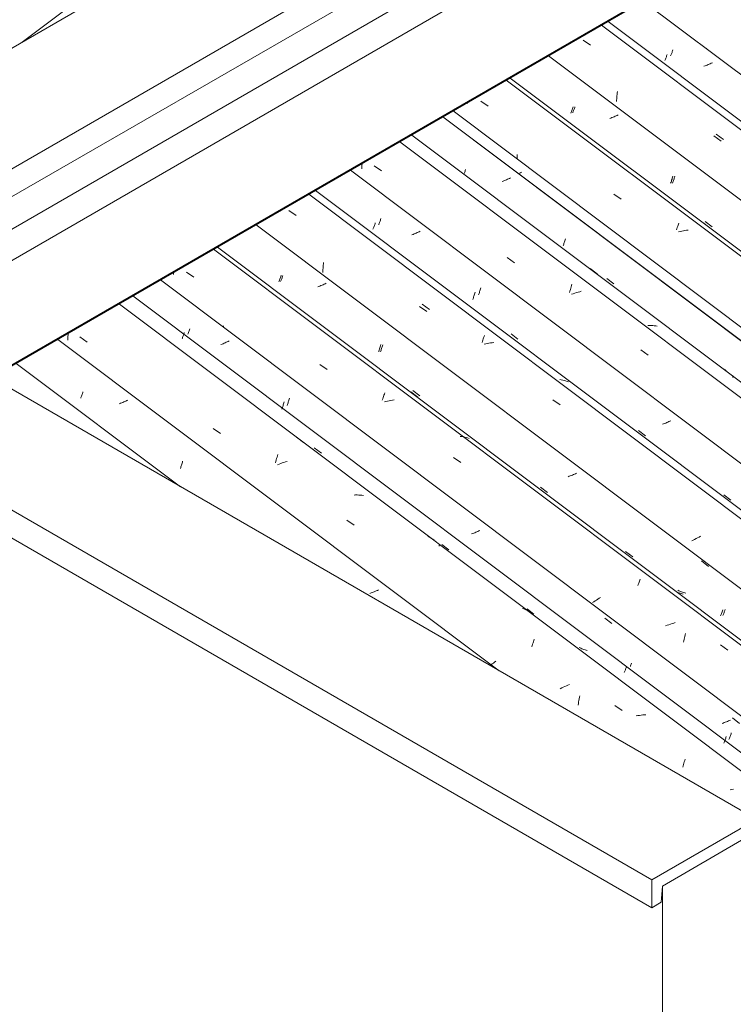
# Model space of a CAD drawing. Header units: metres. Extents: x 6.5 to 21.8, y 0.6 to 11.2.
# Tile 21 of 113: x 10.7 to 11.7, y 6.6 to 7.9. Entities that reach past the tile are written whole.
import ezdxf

# ---------------------------------------------------------------- set-up
doc = ezdxf.new("R2010")
doc.units = ezdxf.units.M
for name, color, linetype, lineweight in [('A-GLAZ-CWMG', 7, 'Continuous', 5), ('A-ROOF', 7, 'Continuous', 5), ('A-ROOF-OTLN', 7, 'Continuous', 5), ('I-WALL', 7, 'Continuous', 5)]:
    doc.layers.add(name, color=color, linetype=linetype, lineweight=lineweight)

# ---------------------------------------------------------------- blocks, each defined once
blk = doc.blocks.new('FP_11-ISO_02')
at = {"layer": 'A-GLAZ-CWMG'}
blk.add_line((11.7163, 8.6212), (10.7368, 7.886), dxfattribs=at)
blk = doc.blocks.new('Rectangular Mullion - Telha Fibrocimento - Ondulada-1909083-ISO_02')
at = {"layer": 'A-GLAZ-CWMG'}
blk.add_blockref('FP_11-ISO_02', (0, 0), dxfattribs=at)
blk = doc.blocks.new('FP_256-ISO_02')
at = {"layer": 'A-GLAZ-CWMG'}
blk.add_line((10.9456, 7.2998), (10.7289, 7.4624), dxfattribs=at)
blk = doc.blocks.new('FP_257-ISO_02')
at = {"layer": 'A-GLAZ-CWMG', "color": 9, "true_color": 0xc0c0c0}
for p, q in [((10.814, 7.4165), (10.8144, 7.4174)), ((10.8144, 7.4174), (10.8148, 7.4184)), ((10.8148, 7.4184), (10.8151, 7.4194)), ((10.8151, 7.4194), (10.8155, 7.4204)), ((10.8155, 7.4204), (10.8159, 7.4215)), ((10.8159, 7.4215), (10.8163, 7.4226)), ((10.8163, 7.4226), (10.8167, 7.4237)), ((10.8167, 7.4237), (10.817, 7.4248)), ((10.8723, 7.4121), (10.8709, 7.4116)), ((10.8736, 7.4127), (10.8723, 7.4121)), ((10.8749, 7.4134), (10.8736, 7.4127)), ((10.8762, 7.414), (10.8749, 7.4134)), ((10.8667, 7.4098), (10.8653, 7.4093)), ((10.8682, 7.4104), (10.8667, 7.4098)), ((10.8695, 7.411), (10.8682, 7.4104)), ((10.8709, 7.4116), (10.8695, 7.411)), ((10.9455, 7.3239), (10.9459, 7.325)), ((10.9459, 7.325), (10.9463, 7.3261)), ((10.9463, 7.3261), (10.9467, 7.3272)), ((10.9467, 7.3272), (10.9471, 7.3284)), ((10.9471, 7.3284), (10.9474, 7.3296)), ((10.9474, 7.3296), (10.9478, 7.3308)), ((10.9478, 7.3308), (10.9482, 7.332)), ((10.9482, 7.332), (10.9485, 7.3333)), ((11.197, 7.1597), (11.1956, 7.1592)), ((11.1985, 7.1603), (11.197, 7.1597)), ((11.1999, 7.1608), (11.1985, 7.1603)), ((11.2013, 7.1614), (11.1999, 7.1608)), ((11.2027, 7.162), (11.2013, 7.1614)), ((11.204, 7.1626), (11.2027, 7.162)), ((11.2054, 7.1632), (11.204, 7.1626)), ((11.2067, 7.1638), (11.2054, 7.1632))]:
    blk.add_line(p, q, dxfattribs=at)
blk = doc.blocks.new('FP_258-ISO_02')
at = {"layer": 'A-GLAZ-CWMG'}
blk.add_line((12.2783, 6.4797), (10.865, 7.5405), dxfattribs=at)
at = {"layer": 'A-GLAZ-CWMG', "color": 9, "true_color": 0xc0c0c0}
for p, q in [((10.797, 7.4932), (10.7971, 7.4954)), ((10.7971, 7.4954), (10.7972, 7.4977)), ((10.7972, 7.4977), (10.7973, 7.4999)), ((10.7973, 7.4999), (10.7975, 7.502)), ((10.813, 7.4972), (10.8226, 7.4906)), ((10.9888, 7.3766), (10.9985, 7.37)), ((11.0985, 7.3652), (11.1081, 7.3581)), ((11.0715, 7.3332), (11.072, 7.3351)), ((11.072, 7.3351), (11.0725, 7.3369)), ((11.0725, 7.3369), (11.073, 7.3387)), ((11.073, 7.3387), (11.0735, 7.3405)), ((11.0735, 7.3405), (11.074, 7.3423)), ((11.071, 7.3313), (11.0715, 7.3332)), ((11.0758, 7.3296), (11.0737, 7.3288)), ((11.0779, 7.3304), (11.0758, 7.3296)), ((11.08, 7.3311), (11.0779, 7.3304)), ((11.0822, 7.3318), (11.08, 7.3311)), ((11.0843, 7.3325), (11.0822, 7.3318)), ((11.0864, 7.3331), (11.0843, 7.3325)), ((11.1767, 7.2889), (11.1746, 7.2888)), ((11.1788, 7.2889), (11.1767, 7.2889)), ((11.1808, 7.2888), (11.1788, 7.2889)), ((11.1829, 7.2887), (11.1808, 7.2888)), ((11.1849, 7.2886), (11.1829, 7.2887)), ((11.1869, 7.2884), (11.1849, 7.2886)), ((11.1651, 7.2555), (11.1748, 7.2489)), ((11.2737, 7.2334), (11.2721, 7.2343)), ((11.2754, 7.2325), (11.2737, 7.2334)), ((11.277, 7.2315), (11.2754, 7.2325)), ((11.2786, 7.2305), (11.277, 7.2315)), ((11.2801, 7.2294), (11.2786, 7.2305)), ((11.2867, 7.2213), (11.2869, 7.2218)), ((11.2869, 7.2218), (11.2871, 7.2223)), ((11.2871, 7.2223), (11.2872, 7.2227)), ((11.2872, 7.2227), (11.2873, 7.223)), ((11.2873, 7.223), (11.2874, 7.2234)), ((11.2874, 7.2234), (11.2874, 7.2236)), ((11.3987, 7.1386), (11.397, 7.1394)), ((11.4005, 7.1378), (11.3987, 7.1386)), ((11.4022, 7.137), (11.4005, 7.1378)), ((11.4038, 7.1361), (11.4022, 7.137)), ((11.4054, 7.1351), (11.4038, 7.1361)), ((11.407, 7.1341), (11.4054, 7.1351)), ((11.4091, 7.0888), (11.4096, 7.0905)), ((11.4096, 7.0905), (11.4101, 7.0922)), ((11.4101, 7.0922), (11.4107, 7.0939)), ((11.4107, 7.0939), (11.4112, 7.0955)), ((11.4112, 7.0955), (11.4117, 7.0971)), ((11.4117, 7.0971), (11.4123, 7.0987)), ((11.3568, 7.0661), (11.3552, 7.0649)), ((11.3584, 7.0673), (11.3568, 7.0661)), ((11.3601, 7.0685), (11.3584, 7.0673)), ((11.3618, 7.0697), (11.3601, 7.0685)), ((11.4526, 7.0364), (11.4506, 7.0354)), ((11.4547, 7.0373), (11.4526, 7.0364)), ((11.4567, 7.0382), (11.4547, 7.0373)), ((11.4588, 7.039), (11.4567, 7.0382)), ((11.4486, 7.0345), (11.4466, 7.0335)), ((11.4506, 7.0354), (11.4486, 7.0345)), ((11.4721, 7.0222), (11.4725, 7.0242)), ((11.4702, 7.0118), (11.4705, 7.0139)), ((11.4705, 7.0139), (11.4709, 7.016)), ((11.4709, 7.016), (11.4713, 7.0181)), ((11.4713, 7.0181), (11.4717, 7.0202)), ((11.4717, 7.0202), (11.4721, 7.0222)), ((11.5186, 7.0114), (11.5283, 7.0046)), ((11.549, 6.9981), (11.5469, 6.9977)), ((11.5512, 6.9984), (11.549, 6.9981)), ((11.5533, 6.9987), (11.5512, 6.9984)), ((11.5554, 6.9989), (11.5533, 6.9987)), ((11.5576, 6.9991), (11.5554, 6.9989)), ((11.5597, 6.9992), (11.5576, 6.9991)), ((11.6083, 6.9299), (11.6088, 6.9318)), ((11.6088, 6.9318), (11.6093, 6.9336)), ((11.6093, 6.9336), (11.6098, 6.9355)), ((11.6098, 6.9355), (11.6103, 6.9372)), ((11.6103, 6.9372), (11.6108, 6.939)), ((11.6108, 6.939), (11.6114, 6.9407)), ((11.6731, 6.9007), (11.6709, 6.9002)), ((11.6752, 6.9011), (11.6731, 6.9007))]:
    blk.add_line(p, q, dxfattribs=at)
blk = doc.blocks.new('FP_259-ISO_02')
at = {"layer": 'A-GLAZ-CWMG', "color": 9, "true_color": 0xc0c0c0}
for p, q in [((10.9503, 7.5019), (10.9507, 7.503)), ((10.9477, 7.4948), (10.9481, 7.4957)), ((10.9481, 7.4957), (10.9485, 7.4967)), ((10.9485, 7.4967), (10.9488, 7.4977)), ((10.9488, 7.4977), (10.9492, 7.4987)), ((10.9492, 7.4987), (10.9496, 7.4997)), ((10.9496, 7.4997), (10.95, 7.5008)), ((10.95, 7.5008), (10.9503, 7.5019)), ((11.006, 7.4902), (11.0047, 7.4896)), ((11.0074, 7.4908), (11.006, 7.4902)), ((11.0087, 7.4914), (11.0074, 7.4908)), ((11.01, 7.492), (11.0087, 7.4914)), ((11.0005, 7.4879), (10.9991, 7.4873)), ((11.0019, 7.4884), (11.0005, 7.4879)), ((11.0033, 7.489), (11.0019, 7.4884)), ((11.0047, 7.4896), (11.0033, 7.489)), ((11.0793, 7.4022), (11.0797, 7.4033)), ((11.0797, 7.4033), (11.0801, 7.4044)), ((11.0801, 7.4044), (11.0805, 7.4055)), ((11.0805, 7.4055), (11.0809, 7.4066)), ((11.0809, 7.4066), (11.0812, 7.4078)), ((11.0812, 7.4078), (11.0816, 7.409)), ((11.0816, 7.409), (11.082, 7.4102)), ((11.082, 7.4102), (11.0823, 7.4115)), ((11.1222, 7.3512), (11.1315, 7.3442)), ((11.331, 7.2381), (11.3296, 7.2375)), ((11.3325, 7.2386), (11.331, 7.2381)), ((11.3339, 7.2392), (11.3325, 7.2386)), ((11.3353, 7.2397), (11.3339, 7.2392)), ((11.3366, 7.2403), (11.3353, 7.2397)), ((11.338, 7.2409), (11.3366, 7.2403)), ((11.3393, 7.2415), (11.338, 7.2409)), ((11.3407, 7.2421), (11.3393, 7.2415)), ((11.2905, 7.2237), (11.2997, 7.2167)), ((11.4028, 7.139), (11.412, 7.132)), ((11.5056, 7.1267), (11.5148, 7.1195)), ((11.4727, 7.0874), (11.4715, 7.088)), ((11.474, 7.0868), (11.4727, 7.0874)), ((11.4753, 7.0862), (11.474, 7.0868)), ((11.4766, 7.0857), (11.4753, 7.0862)), ((11.4779, 7.0853), (11.4766, 7.0857)), ((11.4793, 7.0848), (11.4779, 7.0853)), ((11.4807, 7.0844), (11.4793, 7.0848)), ((11.482, 7.084), (11.4807, 7.0844)), ((11.5336, 7.0613), (11.534, 7.0624)), ((11.5311, 7.0548), (11.5314, 7.0556)), ((11.5314, 7.0556), (11.5318, 7.0565)), ((11.5318, 7.0565), (11.5321, 7.0574)), ((11.5321, 7.0574), (11.5325, 7.0583)), ((11.5325, 7.0583), (11.5329, 7.0593)), ((11.5329, 7.0593), (11.5332, 7.0603)), ((11.5332, 7.0603), (11.5336, 7.0613)), ((11.6616, 6.9883), (11.6601, 6.9878)), ((11.663, 6.9888), (11.6616, 6.9883)), ((11.6644, 6.9893), (11.663, 6.9888)), ((11.6658, 6.9899), (11.6644, 6.9893)), ((11.6672, 6.9904), (11.6658, 6.9899)), ((11.6686, 6.991), (11.6672, 6.9904)), ((11.67, 6.9916), (11.6686, 6.991)), ((11.6713, 6.9922), (11.67, 6.9916)), ((11.6739, 6.995), (11.6831, 6.9878)), ((11.6626, 6.9618), (11.663, 6.9628)), ((11.663, 6.9628), (11.6634, 6.9638)), ((11.6634, 6.9638), (11.6637, 6.9649)), ((11.6637, 6.9649), (11.6641, 6.966)), ((11.6641, 6.966), (11.6645, 6.9671)), ((11.6645, 6.9671), (11.6649, 6.9683)), ((11.6649, 6.9683), (11.6652, 6.9694)), ((11.6652, 6.9694), (11.6656, 6.9706))]:
    blk.add_line(p, q, dxfattribs=at)
blk = doc.blocks.new('FP_260-ISO_02')
at = {"layer": 'A-GLAZ-CWMG'}
blk.add_line((12.4088, 6.5541), (10.9944, 7.6157), dxfattribs=at)
at = {"layer": 'A-GLAZ-CWMG', "color": 9, "true_color": 0xc0c0c0}
for p, q in [((10.9363, 7.5795), (10.9366, 7.5816)), ((10.9366, 7.5816), (10.9367, 7.5824)), ((10.9534, 7.5828), (10.9631, 7.5761)), ((11.0022, 7.5099), (11.0022, 7.512)), ((11.1294, 7.4609), (11.1391, 7.4542)), ((11.2119, 7.414), (11.2125, 7.4157)), ((11.2125, 7.4157), (11.213, 7.4173)), ((11.213, 7.4173), (11.2135, 7.4189)), ((11.2135, 7.4189), (11.2141, 7.4205)), ((11.2141, 7.4205), (11.2146, 7.422)), ((11.2146, 7.422), (11.2151, 7.4234)), ((11.2167, 7.4121), (11.2146, 7.4116)), ((11.2189, 7.4126), (11.2167, 7.4121)), ((11.2211, 7.4131), (11.2189, 7.4126)), ((11.2232, 7.4135), (11.2211, 7.4131)), ((11.2254, 7.4139), (11.2232, 7.4135)), ((11.2275, 7.4142), (11.2254, 7.4139)), ((11.3168, 7.3659), (11.3148, 7.3662)), ((11.3188, 7.3655), (11.3168, 7.3659)), ((11.3207, 7.3651), (11.3188, 7.3655)), ((11.3226, 7.3646), (11.3207, 7.3651)), ((11.3245, 7.3641), (11.3226, 7.3646)), ((11.3264, 7.3635), (11.3245, 7.3641)), ((11.3056, 7.3384), (11.3153, 7.3317)), ((11.4243, 7.2935), (11.4243, 7.2936)), ((11.5491, 7.1695), (11.5496, 7.171)), ((11.5496, 7.171), (11.5502, 7.1725)), ((11.5502, 7.1725), (11.5507, 7.1739)), ((11.5507, 7.1739), (11.5512, 7.1752)), ((11.5512, 7.1752), (11.5517, 7.1766)), ((11.5517, 7.1766), (11.5522, 7.1778)), ((11.4979, 7.1527), (11.4961, 7.1516)), ((11.4997, 7.1538), (11.4979, 7.1527)), ((11.491, 7.1482), (11.4893, 7.147)), ((11.4926, 7.1493), (11.491, 7.1482)), ((11.4944, 7.1504), (11.4926, 7.1493)), ((11.4961, 7.1516), (11.4944, 7.1504)), ((11.5878, 7.1171), (11.5857, 7.1163)), ((11.5899, 7.1179), (11.5878, 7.1171)), ((11.592, 7.1187), (11.5899, 7.1179)), ((11.5941, 7.1194), (11.592, 7.1187)), ((11.5963, 7.1201), (11.5941, 7.1194)), ((11.5984, 7.1208), (11.5963, 7.1201)), ((11.61, 7.0987), (11.6105, 7.1006)), ((11.6105, 7.1006), (11.611, 7.1025)), ((11.611, 7.1025), (11.6115, 7.1044)), ((11.6115, 7.1044), (11.612, 7.1063)), ((11.6091, 7.0947), (11.6095, 7.0967)), ((11.6095, 7.0967), (11.61, 7.0987)), ((11.6582, 7.0913), (11.6679, 7.0845))]:
    blk.add_line(p, q, dxfattribs=at)
blk = doc.blocks.new('FP_261-ISO_02')
at = {"layer": 'A-GLAZ-CWMG', "color": 9, "true_color": 0xc0c0c0}
for p, q in [((11.0778, 7.5702), (11.0781, 7.5711)), ((11.0781, 7.5711), (11.0785, 7.572)), ((11.0785, 7.572), (11.0789, 7.573)), ((11.0789, 7.573), (11.0792, 7.574)), ((11.0792, 7.574), (11.0796, 7.5751)), ((11.0796, 7.5751), (11.08, 7.5761)), ((11.08, 7.5761), (11.0804, 7.5772)), ((11.0804, 7.5772), (11.0807, 7.5783)), ((11.2094, 7.4776), (11.2098, 7.4787)), ((11.2098, 7.4787), (11.2102, 7.4798)), ((11.2102, 7.4798), (11.2105, 7.4809)), ((11.2105, 7.4809), (11.2109, 7.482)), ((11.2109, 7.482), (11.2113, 7.4832)), ((11.2113, 7.4832), (11.2117, 7.4844)), ((11.2117, 7.4844), (11.212, 7.4856)), ((11.212, 7.4856), (11.2124, 7.4869)), ((11.2523, 7.4265), (11.2616, 7.4195)), ((11.4206, 7.299), (11.4298, 7.292)), ((11.5329, 7.2143), (11.5422, 7.2073)), ((11.6029, 7.1627), (11.6016, 7.1633)), ((11.6042, 7.1621), (11.6029, 7.1627)), ((11.6055, 7.1616), (11.6042, 7.1621)), ((11.6068, 7.1611), (11.6055, 7.1616)), ((11.6081, 7.1606), (11.6068, 7.1611)), ((11.6094, 7.1602), (11.6081, 7.1606)), ((11.6108, 7.1598), (11.6094, 7.1602)), ((11.6122, 7.1594), (11.6108, 7.1598)), ((11.6613, 7.1302), (11.6616, 7.131)), ((11.6616, 7.131), (11.662, 7.1319)), ((11.662, 7.1319), (11.6623, 7.1328)), ((11.6623, 7.1328), (11.6627, 7.1338)), ((11.6627, 7.1338), (11.663, 7.1347)), ((11.663, 7.1347), (11.6634, 7.1357)), ((11.6634, 7.1357), (11.6638, 7.1368)), ((11.6638, 7.1368), (11.6642, 7.1379))]:
    blk.add_line(p, q, dxfattribs=at)
blk = doc.blocks.new('FP_262-ISO_02')
at = {"layer": 'A-GLAZ-CWMG'}
blk.add_line((12.5383, 6.6287), (11.1238, 7.6904), dxfattribs=at)
at = {"layer": 'A-GLAZ-CWMG', "color": 9, "true_color": 0xc0c0c0}
for p, q in [((11.2609, 7.5374), (11.2706, 7.5306)), ((11.3435, 7.49), (11.344, 7.4917)), ((11.344, 7.4917), (11.3445, 7.4932)), ((11.3445, 7.4932), (11.3451, 7.4948)), ((11.3451, 7.4948), (11.3456, 7.4963)), ((11.3456, 7.4963), (11.3462, 7.4977)), ((11.3462, 7.4977), (11.3467, 7.4991)), ((11.3483, 7.4881), (11.3461, 7.4876)), ((11.3504, 7.4886), (11.3483, 7.4881)), ((11.3526, 7.489), (11.3504, 7.4886)), ((11.3547, 7.4893), (11.3526, 7.489)), ((11.3569, 7.4897), (11.3547, 7.4893)), ((11.359, 7.4899), (11.3569, 7.4897)), ((11.448, 7.4407), (11.4461, 7.441)), ((11.45, 7.4402), (11.448, 7.4407)), ((11.4519, 7.4397), (11.45, 7.4402)), ((11.4537, 7.4392), (11.4519, 7.4397)), ((11.4556, 7.4386), (11.4537, 7.4392)), ((11.4574, 7.4379), (11.4556, 7.4386)), ((11.437, 7.4145), (11.4467, 7.4078))]:
    blk.add_line(p, q, dxfattribs=at)
blk = doc.blocks.new('FP_263-ISO_02')
at = {"layer": 'A-GLAZ-CWMG', "color": 9, "true_color": 0xc0c0c0}
for p, q in [((11.2071, 7.6451), (11.2075, 7.646)), ((11.2075, 7.646), (11.2079, 7.647)), ((11.2079, 7.647), (11.2082, 7.648)), ((11.2082, 7.648), (11.2086, 7.649)), ((11.2086, 7.649), (11.209, 7.65)), ((11.209, 7.65), (11.2094, 7.6511)), ((11.2094, 7.6511), (11.2097, 7.6522)), ((11.2097, 7.6522), (11.2101, 7.6533)), ((11.3396, 7.5547), (11.3399, 7.5558)), ((11.3399, 7.5558), (11.3403, 7.557)), ((11.3403, 7.557), (11.3407, 7.5582)), ((11.3407, 7.5582), (11.3411, 7.5594)), ((11.3411, 7.5594), (11.3414, 7.5606)), ((11.3414, 7.5606), (11.3418, 7.5619)), ((11.3388, 7.5526), (11.3392, 7.5536)), ((11.3392, 7.5536), (11.3396, 7.5547)), ((11.3817, 7.5015), (11.3909, 7.4944)), ((11.55, 7.3739), (11.5592, 7.3669)), ((11.6623, 7.2891), (11.6716, 7.2821))]:
    blk.add_line(p, q, dxfattribs=at)
blk = doc.blocks.new('FP_264-ISO_02')
at = {"layer": 'A-GLAZ-CWMG'}
blk.add_line((12.6508, 6.6919), (11.2349, 7.7546), dxfattribs=at)
blk = doc.blocks.new('FP_265-ISO_02')
at = {"layer": 'A-GLAZ-CWMG', "color": 9, "true_color": 0xc0c0c0}
for p, q in [((11.3196, 7.7119), (11.3198, 7.7126)), ((11.3198, 7.7126), (11.3202, 7.7136)), ((11.3202, 7.7136), (11.3206, 7.7146)), ((11.3206, 7.7146), (11.321, 7.7157)), ((11.321, 7.7157), (11.3213, 7.7168)), ((11.3213, 7.7168), (11.3217, 7.7179)), ((11.3715, 7.7028), (11.3701, 7.7023)), ((11.3729, 7.7034), (11.3715, 7.7028)), ((11.3743, 7.7039), (11.3729, 7.7034)), ((11.3757, 7.7045), (11.3743, 7.7039)), ((11.3771, 7.7051), (11.3757, 7.7045)), ((11.3784, 7.7057), (11.3771, 7.7051)), ((11.3798, 7.7063), (11.3784, 7.7057)), ((11.3811, 7.7069), (11.3798, 7.7063)), ((11.4512, 7.6194), (11.4515, 7.6205)), ((11.4515, 7.6205), (11.4519, 7.6216)), ((11.4519, 7.6216), (11.4523, 7.6228)), ((11.4523, 7.6228), (11.4527, 7.624)), ((11.4527, 7.624), (11.453, 7.6253)), ((11.453, 7.6253), (11.4534, 7.6265)), ((11.4504, 7.6172), (11.4508, 7.6183)), ((11.4508, 7.6183), (11.4512, 7.6194))]:
    blk.add_line(p, q, dxfattribs=at)
blk = doc.blocks.new('Rectangular Mullion - Telha Fibrocimento - Ondulada-1909027-ISO_02')
at = {"layer": 'A-GLAZ-CWMG'}
for p, q in [((12.711, 6.722), (11.2916, 7.7873)), ((12.7132, 6.7207), (11.2919, 7.7875)), ((12.3395, 6.5064), (10.9193, 7.5724)), ((11.366, 7.057), (10.7837, 7.4941))]:
    blk.add_line(p, q, dxfattribs=at)
for name in ['FP_264-ISO_02', 'FP_265-ISO_02', 'FP_262-ISO_02', 'FP_263-ISO_02', 'FP_260-ISO_02', 'FP_261-ISO_02', 'FP_258-ISO_02', 'FP_259-ISO_02', 'FP_256-ISO_02', 'FP_257-ISO_02']:
    blk.add_blockref(name, (0, 0), dxfattribs=at)
blk = doc.blocks.new('FP_273-ISO_02')
at = {"layer": 'A-GLAZ-CWMG', "color": 9, "true_color": 0xc0c0c0}
for p, q in [((10.9557, 7.502), (10.9561, 7.5031)), ((10.9561, 7.5031), (10.9565, 7.5043)), ((10.9565, 7.5043), (10.957, 7.5055)), ((10.957, 7.5055), (10.9574, 7.5067)), ((10.9574, 7.5067), (10.9578, 7.508)), ((10.9553, 7.5009), (10.9557, 7.502)), ((11.0879, 7.4116), (11.0882, 7.4128)), ((11.0882, 7.4128), (11.0886, 7.414)), ((11.0886, 7.414), (11.089, 7.4153)), ((11.089, 7.4153), (11.0893, 7.4166)), ((11.0863, 7.4071), (11.0867, 7.4082)), ((11.0867, 7.4082), (11.0871, 7.4093)), ((11.0871, 7.4093), (11.0875, 7.4105)), ((11.0875, 7.4105), (11.0879, 7.4116)), ((11.5391, 7.0627), (11.5395, 7.0638)), ((11.5395, 7.0638), (11.5399, 7.0648)), ((11.5399, 7.0648), (11.5403, 7.0659)), ((11.5403, 7.0659), (11.5407, 7.0671)), ((11.6707, 6.9707), (11.6711, 6.9718)), ((11.6711, 6.9718), (11.6715, 6.9729)), ((11.6715, 6.9729), (11.6719, 6.9741)), ((11.6719, 6.9741), (11.6722, 6.9753)), ((11.6692, 6.9664), (11.6696, 6.9674)), ((11.6696, 6.9674), (11.67, 6.9685)), ((11.67, 6.9685), (11.6704, 6.9695)), ((11.6704, 6.9695), (11.6707, 6.9707))]:
    blk.add_line(p, q, dxfattribs=at)
blk = doc.blocks.new('FP_274-ISO_02')
at = {"layer": 'A-GLAZ-CWMG'}
blk.add_line((12.4059, 6.5497), (10.9894, 7.6129), dxfattribs=at)
blk = doc.blocks.new('FP_275-ISO_02')
at = {"layer": 'A-GLAZ-CWMG', "color": 9, "true_color": 0xc0c0c0}
for p, q in [((11.0755, 7.5699), (11.076, 7.571)), ((11.076, 7.571), (11.0764, 7.5722)), ((11.0764, 7.5722), (11.0768, 7.5733)), ((11.0768, 7.5733), (11.0773, 7.5746)), ((11.0773, 7.5746), (11.0777, 7.5758)), ((11.0777, 7.5758), (11.0781, 7.5771)), ((11.0781, 7.5771), (11.0786, 7.5785)), ((11.1377, 7.568), (11.1364, 7.5673)), ((11.1282, 7.5638), (11.1268, 7.5632)), ((11.1296, 7.5643), (11.1282, 7.5638)), ((11.131, 7.5649), (11.1296, 7.5643)), ((11.1324, 7.5655), (11.131, 7.5649)), ((11.1337, 7.5661), (11.1324, 7.5655)), ((11.1351, 7.5667), (11.1337, 7.5661)), ((11.1364, 7.5673), (11.1351, 7.5667)), ((11.2071, 7.4775), (11.2075, 7.4787)), ((11.2075, 7.4787), (11.2079, 7.48)), ((11.2079, 7.48), (11.2084, 7.4814)), ((11.2084, 7.4814), (11.2088, 7.4827)), ((11.2088, 7.4827), (11.2092, 7.4842)), ((11.2092, 7.4842), (11.2096, 7.4856)), ((11.2096, 7.4856), (11.2101, 7.4871)), ((11.2494, 7.4251), (11.2586, 7.418)), ((11.4585, 7.3135), (11.457, 7.313)), ((11.4599, 7.3141), (11.4585, 7.3135)), ((11.4613, 7.3147), (11.4599, 7.3141)), ((11.4627, 7.3152), (11.4613, 7.3147)), ((11.4641, 7.3158), (11.4627, 7.3152)), ((11.4654, 7.3164), (11.4641, 7.3158)), ((11.4668, 7.317), (11.4654, 7.3164)), ((11.4681, 7.3176), (11.4668, 7.317)), ((11.6328, 7.2021), (11.6421, 7.1948)), ((11.6021, 7.1601), (11.6008, 7.1606)), ((11.6035, 7.1597), (11.6021, 7.1601)), ((11.6048, 7.1593), (11.6035, 7.1597)), ((11.6062, 7.1589), (11.6048, 7.1593)), ((11.6076, 7.1585), (11.6062, 7.1589)), ((11.609, 7.1582), (11.6076, 7.1585)), ((11.6582, 7.1294), (11.6586, 7.1304)), ((11.6586, 7.1304), (11.659, 7.1314)), ((11.659, 7.1314), (11.6595, 7.1325)), ((11.6595, 7.1325), (11.6599, 7.1337)), ((11.6599, 7.1337), (11.6603, 7.1348)), ((11.6603, 7.1348), (11.6608, 7.1361)), ((11.6608, 7.1361), (11.6612, 7.1373))]:
    blk.add_line(p, q, dxfattribs=at)
blk = doc.blocks.new('FP_276-ISO_02')
at = {"layer": 'A-GLAZ-CWMG'}
blk.add_line((12.5303, 6.623), (11.1149, 7.6853), dxfattribs=at)
at = {"layer": 'A-GLAZ-CWMG', "color": 9, "true_color": 0xc0c0c0}
for p, q in [((11.0887, 7.664), (11.0984, 7.6572)), ((11.1343, 7.5936), (11.1345, 7.5955)), ((11.1334, 7.5822), (11.1335, 7.5841)), ((11.1335, 7.5841), (11.1336, 7.586)), ((11.1336, 7.586), (11.1337, 7.5879)), ((11.1337, 7.5879), (11.1339, 7.5898)), ((11.1339, 7.5898), (11.134, 7.5917)), ((11.134, 7.5917), (11.1343, 7.5936)), ((11.2644, 7.5403), (11.2741, 7.5334)), ((11.6239, 7.2304), (11.622, 7.2293)), ((11.6258, 7.2314), (11.6239, 7.2304)), ((11.6278, 7.2325), (11.6258, 7.2314)), ((11.6298, 7.2335), (11.6278, 7.2325)), ((11.6318, 7.2344), (11.6298, 7.2335)), ((11.622, 7.2293), (11.6202, 7.2283))]:
    blk.add_line(p, q, dxfattribs=at)
blk = doc.blocks.new('FP_277-ISO_02')
at = {"layer": 'A-GLAZ-CWMG', "color": 9, "true_color": 0xc0c0c0}
for p, q in [((11.2019, 7.6453), (11.2023, 7.6464)), ((11.2023, 7.6464), (11.2026, 7.6475)), ((11.1996, 7.6393), (11.2, 7.6402)), ((11.2, 7.6402), (11.2004, 7.6412)), ((11.2004, 7.6412), (11.2007, 7.6421)), ((11.2007, 7.6421), (11.2011, 7.6432)), ((11.2011, 7.6432), (11.2015, 7.6442)), ((11.2015, 7.6442), (11.2019, 7.6453)), ((11.2538, 7.633), (11.2524, 7.6325)), ((11.2552, 7.6336), (11.2538, 7.633)), ((11.2566, 7.6342), (11.2552, 7.6336)), ((11.258, 7.6348), (11.2566, 7.6342)), ((11.2593, 7.6354), (11.258, 7.6348)), ((11.2606, 7.636), (11.2593, 7.6354)), ((11.2619, 7.6366), (11.2606, 7.636)), ((11.2524, 7.6325), (11.251, 7.6319)), ((11.3339, 7.5548), (11.3343, 7.5561)), ((11.3313, 7.5467), (11.3317, 7.5478)), ((11.3317, 7.5478), (11.332, 7.5489)), ((11.332, 7.5489), (11.3324, 7.55)), ((11.3324, 7.55), (11.3328, 7.5512)), ((11.3328, 7.5512), (11.3332, 7.5524)), ((11.3332, 7.5524), (11.3336, 7.5536)), ((11.3336, 7.5536), (11.3339, 7.5548)), ((11.5913, 7.3862), (11.59, 7.3856)), ((11.5927, 7.3868), (11.5913, 7.3862)), ((11.583, 7.3828), (11.5816, 7.3822)), ((11.5845, 7.3833), (11.583, 7.3828)), ((11.5859, 7.3838), (11.5845, 7.3833)), ((11.5873, 7.3844), (11.5859, 7.3838)), ((11.5886, 7.385), (11.5873, 7.3844)), ((11.59, 7.3856), (11.5886, 7.385))]:
    blk.add_line(p, q, dxfattribs=at)
blk = doc.blocks.new('FP_278-ISO_02')
at = {"layer": 'A-GLAZ-CWMG'}
blk.add_line((12.6643, 6.7026), (11.251, 7.7634), dxfattribs=at)
at = {"layer": 'A-GLAZ-CWMG', "color": 9, "true_color": 0xc0c0c0}
for p, q in [((11.185, 7.7235), (11.1852, 7.7257)), ((11.1847, 7.719), (11.1848, 7.7213)), ((11.1848, 7.7213), (11.185, 7.7235)), ((11.201, 7.7229), (11.2107, 7.7163)), ((11.3767, 7.6018), (11.3864, 7.5951)), ((11.4859, 7.5874), (11.4955, 7.5803)), ((11.4589, 7.556), (11.4595, 7.5578)), ((11.4595, 7.5578), (11.46, 7.5597)), ((11.46, 7.5597), (11.4605, 7.5615)), ((11.4605, 7.5615), (11.461, 7.5632)), ((11.461, 7.5632), (11.4615, 7.565)), ((11.4615, 7.565), (11.4621, 7.5667)), ((11.4659, 7.555), (11.4637, 7.5543)), ((11.468, 7.5557), (11.4659, 7.555)), ((11.4702, 7.5563), (11.468, 7.5557)), ((11.4723, 7.5569), (11.4702, 7.5563)), ((11.4744, 7.5575), (11.4723, 7.5569)), ((11.4637, 7.5543), (11.4616, 7.5535)), ((11.5645, 7.5124), (11.5624, 7.5124)), ((11.5665, 7.5123), (11.5645, 7.5124)), ((11.5686, 7.5122), (11.5665, 7.5123)), ((11.5706, 7.5121), (11.5686, 7.5122)), ((11.5727, 7.5119), (11.5706, 7.5121)), ((11.5746, 7.5116), (11.5727, 7.5119)), ((11.5528, 7.4801), (11.5625, 7.4734)), ((11.661, 7.4558), (11.6593, 7.4567)), ((11.6626, 7.4548), (11.661, 7.4558)), ((11.6642, 7.4538), (11.6626, 7.4548)), ((11.6657, 7.4527), (11.6642, 7.4538)), ((11.6741, 7.444), (11.6742, 7.4445)), ((11.6742, 7.4445), (11.6744, 7.4448)), ((11.6744, 7.4448), (11.6745, 7.4452)), ((11.6745, 7.4455), (11.6746, 7.4457)), ((11.6745, 7.4452), (11.6745, 7.4455)), ((11.6746, 7.4457), (11.6746, 7.4459))]:
    blk.add_line(p, q, dxfattribs=at)
blk = doc.blocks.new('FP_279-ISO_02')
at = {"layer": 'A-GLAZ-CWMG', "color": 9, "true_color": 0xc0c0c0}
for p, q in [((11.3929, 7.7132), (11.3916, 7.7126)), ((11.3943, 7.7138), (11.3929, 7.7132)), ((11.3956, 7.7144), (11.3943, 7.7138)), ((11.508, 7.5742), (11.5173, 7.5672))]:
    blk.add_line(p, q, dxfattribs=at)
blk = doc.blocks.new('FP_280-ISO_02')
at = {"layer": 'A-GLAZ-CWMG'}
blk.add_line((12.7949, 6.777), (11.3805, 7.8386), dxfattribs=at)
at = {"layer": 'A-GLAZ-CWMG', "color": 9, "true_color": 0xc0c0c0}
for p, q in [((11.3243, 7.8051), (11.3245, 7.8063)), ((11.3417, 7.8082), (11.3514, 7.8015)), ((11.3896, 7.7357), (11.3897, 7.7377)), ((11.3896, 7.7338), (11.3896, 7.7357)), ((11.3896, 7.7318), (11.3896, 7.7338)), ((11.5175, 7.6857), (11.5271, 7.679)), ((11.6021, 7.6446), (11.6026, 7.646)), ((11.6026, 7.646), (11.6032, 7.6474)), ((11.5999, 7.6383), (11.6005, 7.6399)), ((11.6005, 7.6399), (11.601, 7.6415)), ((11.601, 7.6415), (11.6016, 7.6431)), ((11.6016, 7.6431), (11.6021, 7.6446)), ((11.6048, 7.6364), (11.6026, 7.6359)), ((11.6069, 7.6369), (11.6048, 7.6364)), ((11.6091, 7.6373), (11.6069, 7.6369)), ((11.6112, 7.6376), (11.6091, 7.6373)), ((11.6134, 7.6379), (11.6112, 7.6376)), ((11.6155, 7.6382), (11.6134, 7.6379))]:
    blk.add_line(p, q, dxfattribs=at)
blk = doc.blocks.new('FP_281-ISO_02')
at = {"layer": 'A-GLAZ-CWMG', "color": 9, "true_color": 0xc0c0c0}
for p, q in [((11.4631, 7.7928), (11.4634, 7.7937)), ((11.4634, 7.7937), (11.4638, 7.7946)), ((11.4638, 7.7946), (11.4642, 7.7956)), ((11.4642, 7.7956), (11.4645, 7.7966)), ((11.4645, 7.7966), (11.4649, 7.7976)), ((11.4649, 7.7976), (11.4653, 7.7986)), ((11.4653, 7.7986), (11.4657, 7.7997)), ((11.4657, 7.7997), (11.466, 7.8008)), ((11.5948, 7.7002), (11.5952, 7.7013)), ((11.5952, 7.7013), (11.5956, 7.7023)), ((11.5956, 7.7023), (11.596, 7.7034)), ((11.596, 7.7034), (11.5963, 7.7046)), ((11.5963, 7.7046), (11.5967, 7.7057)), ((11.5967, 7.7057), (11.5971, 7.7069)), ((11.5971, 7.7069), (11.5975, 7.7081)), ((11.5975, 7.7081), (11.5978, 7.7094)), ((11.638, 7.6495), (11.6472, 7.6425))]:
    blk.add_line(p, q, dxfattribs=at)
blk = doc.blocks.new('FP_282-ISO_02')
at = {"layer": 'A-GLAZ-CWMG'}
blk.add_line((12.9243, 6.8516), (11.5098, 7.9133), dxfattribs=at)
at = {"layer": 'A-GLAZ-CWMG', "color": 9, "true_color": 0xc0c0c0}
blk.add_line((11.6492, 7.7623), (11.6588, 7.7555), dxfattribs=at)
blk = doc.blocks.new('FP_283-ISO_02')
at = {"layer": 'A-GLAZ-CWMG', "color": 9, "true_color": 0xc0c0c0}
for p, q in [((11.5923, 7.8677), (11.5927, 7.8686)), ((11.5927, 7.8686), (11.593, 7.8695)), ((11.593, 7.8695), (11.5934, 7.8704)), ((11.5934, 7.8704), (11.5938, 7.8714)), ((11.5938, 7.8714), (11.5941, 7.8724)), ((11.5941, 7.8724), (11.5945, 7.8735)), ((11.5945, 7.8735), (11.5949, 7.8745)), ((11.5949, 7.8745), (11.5952, 7.8756))]:
    blk.add_line(p, q, dxfattribs=at)
blk = doc.blocks.new('Rectangular Mullion - Telha Fibrocimento - Ondulada-V269-ISO_02')
at = {"layer": 'A-GLAZ-CWMG'}
for p, q in [((12.7255, 6.7293), (11.3053, 7.7952)), ((12.591, 6.6502), (11.1698, 7.717)), ((12.4653, 6.5793), (11.0453, 7.6451)), ((12.3149, 6.4767), (10.883, 7.5514))]:
    blk.add_line(p, q, dxfattribs=at)
for name in ['FP_282-ISO_02', 'FP_283-ISO_02', 'FP_280-ISO_02', 'FP_281-ISO_02', 'FP_278-ISO_02', 'FP_279-ISO_02', 'FP_276-ISO_02', 'FP_277-ISO_02', 'FP_274-ISO_02', 'FP_275-ISO_02', 'FP_273-ISO_02']:
    blk.add_blockref(name, (0, 0), dxfattribs=at)
blk = doc.blocks.new('FP_293-ISO_02')
at = {"layer": 'A-GLAZ-CWMG'}
blk.add_line((12.792, 6.7726), (11.3755, 7.8358), dxfattribs=at)
blk = doc.blocks.new('FP_294-ISO_02')
at = {"layer": 'A-GLAZ-CWMG', "color": 9, "true_color": 0xc0c0c0}
for p, q in [((11.4607, 7.7924), (11.4611, 7.7935)), ((11.4611, 7.7935), (11.4615, 7.7946)), ((11.4615, 7.7946), (11.462, 7.7958)), ((11.462, 7.7958), (11.4624, 7.797)), ((11.4624, 7.797), (11.4628, 7.7982)), ((11.4628, 7.7982), (11.4633, 7.7995)), ((11.4633, 7.7995), (11.4637, 7.8008)), ((11.5204, 7.7888), (11.519, 7.7882)), ((11.5217, 7.7894), (11.5204, 7.7888)), ((11.523, 7.79), (11.5217, 7.7894)), ((11.5135, 7.7859), (11.5121, 7.7853)), ((11.5149, 7.7864), (11.5135, 7.7859)), ((11.5163, 7.787), (11.5149, 7.7864)), ((11.5177, 7.7876), (11.5163, 7.787)), ((11.519, 7.7882), (11.5177, 7.7876)), ((11.5923, 7.6999), (11.5928, 7.7012)), ((11.5928, 7.7012), (11.5932, 7.7025)), ((11.5932, 7.7025), (11.5936, 7.7038)), ((11.5936, 7.7038), (11.5941, 7.7051)), ((11.5941, 7.7051), (11.5945, 7.7065)), ((11.5945, 7.7065), (11.5949, 7.708)), ((11.5949, 7.708), (11.5953, 7.7094)), ((11.6349, 7.648), (11.6441, 7.641))]:
    blk.add_line(p, q, dxfattribs=at)
blk = doc.blocks.new('FP_295-ISO_02')
at = {"layer": 'A-GLAZ-CWMG'}
blk.add_line((12.9164, 6.8459), (11.501, 7.9082), dxfattribs=at)
at = {"layer": 'A-GLAZ-CWMG', "color": 9, "true_color": 0xc0c0c0}
for p, q in [((11.477, 7.8887), (11.4866, 7.8819)), ((11.5213, 7.8132), (11.5215, 7.8151)), ((11.5215, 7.8151), (11.5217, 7.817)), ((11.5217, 7.817), (11.5219, 7.8188)), ((11.5219, 7.8188), (11.5222, 7.8207)), ((11.5208, 7.8075), (11.521, 7.8094)), ((11.521, 7.8094), (11.5211, 7.8113)), ((11.5211, 7.8113), (11.5213, 7.8132)), ((11.6524, 7.7645), (11.662, 7.7576))]:
    blk.add_line(p, q, dxfattribs=at)
blk = doc.blocks.new('FP_296-ISO_02')
at = {"layer": 'A-GLAZ-CWMG', "color": 9, "true_color": 0xc0c0c0}
for p, q in [((11.5863, 7.8656), (11.5866, 7.8666)), ((11.5866, 7.8666), (11.587, 7.8677)), ((11.587, 7.8677), (11.5874, 7.8687)), ((11.5874, 7.8687), (11.5878, 7.8698)), ((11.5848, 7.8618), (11.5852, 7.8627)), ((11.5852, 7.8627), (11.5855, 7.8636)), ((11.5855, 7.8636), (11.5859, 7.8646)), ((11.5859, 7.8646), (11.5863, 7.8656)), ((11.6377, 7.8546), (11.6362, 7.8541)), ((11.6391, 7.8551), (11.6377, 7.8546)), ((11.6405, 7.8557), (11.6391, 7.8551)), ((11.6419, 7.8563), (11.6405, 7.8557)), ((11.6432, 7.8568), (11.6419, 7.8563)), ((11.6446, 7.8574), (11.6432, 7.8568)), ((11.6459, 7.858), (11.6446, 7.8574)), ((11.6473, 7.8587), (11.6459, 7.858))]:
    blk.add_line(p, q, dxfattribs=at)
blk = doc.blocks.new('FP_297-ISO_02')
at = {"layer": 'A-GLAZ-CWMG', "color": 9, "true_color": 0xc0c0c0}
blk.add_line((11.6394, 7.8769), (11.6394, 7.8781), dxfattribs=at)
blk = doc.blocks.new('Rectangular Mullion - Telha Fibrocimento - Ondulada-V289-ISO_02')
at = {"layer": 'A-GLAZ-CWMG'}
for p, q in [((12.9771, 6.8731), (11.5558, 7.9399)), ((12.8513, 6.8022), (11.4313, 7.868))]:
    blk.add_line(p, q, dxfattribs=at)
for name in ['FP_297-ISO_02', 'FP_295-ISO_02', 'FP_296-ISO_02', 'FP_293-ISO_02', 'FP_294-ISO_02']:
    blk.add_blockref(name, (0, 0), dxfattribs=at)
blk = doc.blocks.new('RUFO_1_ - RUFO_1_-1923193-ISO_02')
at = {"layer": 'A-ROOF'}
for p, q in [((13.2185, 9.3188), (10.1956, 7.5736)), ((10.4714, 7.5736), (13.3563, 9.2392)), ((12.3734, 8.635), (10.5032, 7.5552)), ((10.1956, 7.5736), (11.5674, 6.7816)), ((10.4714, 7.5736), (11.7053, 6.8612)), ((10.1956, 7.5368), (11.5674, 6.7448)), ((11.7053, 6.8612), (11.5674, 6.7816)), ((11.5815, 6.7734), (11.6911, 6.8367)), ((11.5674, 6.7816), (11.5674, 6.7448)), ((11.5797, 6.7519), (11.5815, 6.7734)), ((11.5674, 6.7448), (11.5797, 6.7519))]:
    blk.add_line(p, q, dxfattribs=at)

msp = doc.modelspace()

# ---------------------------------------------------------------- linework, layer by layer
at = {"layer": 'A-ROOF-OTLN'}
for p, q in [((10.5403, 7.5338), (12.3748, 8.593)), ((10.5759, 7.5132), (12.3748, 8.5518)), ((10.6952, 7.4443), (12.4747, 8.4718)), ((10.6963, 7.4437), (12.4651, 8.4649))]:
    msp.add_line(p, q, dxfattribs=at)
at = {"layer": 'I-WALL'}
for p, q in [((11.5815, 6.7734), (11.6911, 6.8367)), ((11.5815, 5.4833), (11.5815, 6.7734))]:
    msp.add_line(p, q, dxfattribs=at)

# ---------------------------------------------------------------- block references
at = {"layer": 'A-GLAZ-CWMG'}
for name in ['Rectangular Mullion - Telha Fibrocimento - Ondulada-1909083-ISO_02', 'Rectangular Mullion - Telha Fibrocimento - Ondulada-V289-ISO_02', 'Rectangular Mullion - Telha Fibrocimento - Ondulada-V269-ISO_02', 'Rectangular Mullion - Telha Fibrocimento - Ondulada-1909027-ISO_02']:
    msp.add_blockref(name, (0, 0), dxfattribs=at)
at = {"layer": 'A-ROOF'}
msp.add_blockref('RUFO_1_ - RUFO_1_-1923193-ISO_02', (0, 0), dxfattribs=at)

doc.saveas('drawing.dxf')
